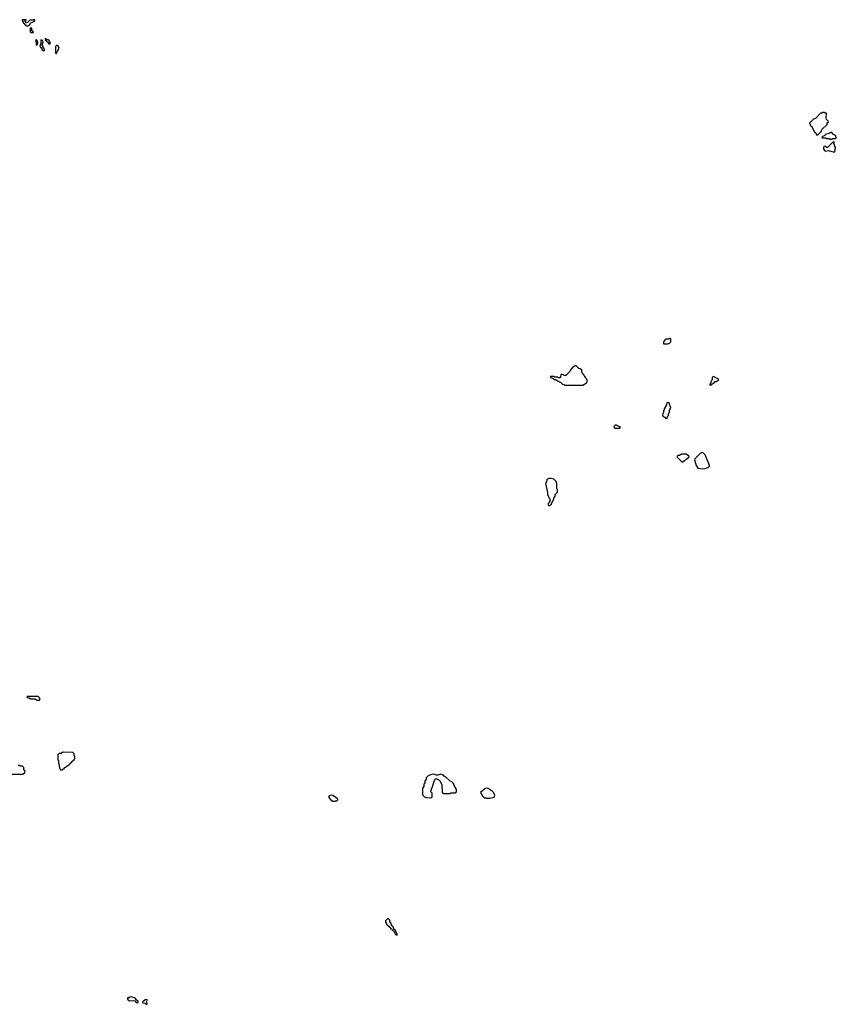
# Model space of a CAD drawing. Extents: x 2895860 to 3052244, y 542080 to 918683.
# Tile 47 of 133: x 2943870 to 2957351, y 691060 to 707310. Entities that reach past the tile are written whole.
import ezdxf

# ---------------------------------------------------------------- set-up
doc = ezdxf.new("R2010")
doc.units = 0

msp = doc.modelspace()

# ---------------------------------------------------------------- linework, layer by layer
at = {"layer": '0CON05XD'}
for points in [[(2943995, 707200), (2944002, 707208), (2944018, 707212), (2944038, 707232), (2944042, 707248), (2944052, 707258), (2944108, 707282), (2944120, 707295), (2944118, 707308), (2944095, 707310), (2944085, 707300), (2944035, 707300), (2943998, 707262), (2943985, 707260), (2943960, 707285), (2943962, 707298), (2943978, 707302), (2943978, 707308), (2943910, 707310), (2943910, 707295), (2943928, 707268), (2943932, 707252), (2943948, 707248), (2943952, 707232), (2943968, 707228), (2943972, 707212), (2943988, 707208), (2943995, 707200)], [(2944095, 707100), (2944098, 707108), (2944070, 707125), (2944068, 707168), (2944042, 707168), (2944042, 707112), (2944055, 707100), (2944095, 707100)], [(2944155, 706890), (2944170, 706915), (2944170, 706945), (2944162, 706952), (2944158, 706968), (2944148, 706978), (2944135, 706980), (2944130, 706955), (2944140, 706945), (2944140, 706895), (2944155, 706890)], [(2944280, 706800), (2944280, 706815), (2944272, 706822), (2944268, 706838), (2944260, 706845), (2944260, 706865), (2944240, 706895), (2944260, 706945), (2944252, 706952), (2944248, 706968), (2944220, 706980), (2944220, 706915), (2944212, 706908), (2944200, 706875), (2944208, 706868), (2944212, 706852), (2944228, 706848), (2944242, 706812), (2944255, 706800), (2944275, 706800), (2944280, 706800)], [(2944375, 706910), (2944380, 706925), (2944362, 706952), (2944358, 706968), (2944345, 706980), (2944325, 706980), (2944292, 706998), (2944292, 706972), (2944308, 706968), (2944312, 706952), (2944328, 706948), (2944332, 706932), (2944348, 706928), (2944352, 706912), (2944375, 706910)], [(2944475, 706750), (2944492, 706788), (2944500, 706795), (2944502, 706808), (2944510, 706815), (2944512, 706828), (2944520, 706835), (2944508, 706868), (2944485, 706890), (2944460, 706865), (2944460, 706755), (2944475, 706750)], [(2957045, 705410), (2957108, 705472), (2957112, 705498), (2957198, 705582), (2957202, 705608), (2957220, 705625), (2957218, 705638), (2957190, 705665), (2957182, 705685), (2957182, 705715), (2957190, 705735), (2957190, 705765), (2957185, 705770), (2957165, 705770), (2957155, 705780), (2957125, 705780), (2957115, 705770), (2957092, 705768), (2957008, 705682), (2956975, 705670), (2956910, 705605), (2956932, 705552), (2956948, 705548), (2956992, 705452), (2957008, 705448), (2957022, 705412), (2957045, 705410)], [(2957285, 705340), (2957295, 705350), (2957340, 705350), (2957350, 705355), (2957351, 705365), (2957336, 705396), (2957304, 705414), (2957275, 705450), (2957262, 705448), (2957235, 705430), (2957185, 705420), (2957168, 705402), (2957155, 705400), (2957148, 705392), (2957110, 705375), (2957115, 705360), (2957175, 705360), (2957185, 705350), (2957235, 705350), (2957245, 705340), (2957285, 705340)], [(2957315, 705122), (2957326, 705134), (2957336, 705195), (2957312, 705265), (2957312, 705278), (2957320, 705285), (2957315, 705290), (2957292, 705288), (2957205, 705200), (2957192, 705202), (2957165, 705220), (2957152, 705218), (2957140, 705205), (2957140, 705175), (2957148, 705168), (2957152, 705152), (2957168, 705148), (2957175, 705140), (2957225, 705150), (2957315, 705122)], [(2954575, 701960), (2954582, 701968), (2954598, 701972), (2954620, 701995), (2954620, 702045), (2954615, 702050), (2954595, 702050), (2954585, 702040), (2954535, 702040), (2954522, 702028), (2954518, 702012), (2954500, 701995), (2954500, 701960), (2954575, 701960)], [(2953165, 701280), (2953212, 701308), (2953228, 701312), (2953232, 701328), (2953240, 701335), (2953240, 701365), (2953222, 701382), (2953218, 701398), (2953192, 701432), (2953190, 701445), (2953160, 701475), (2953158, 701488), (2953150, 701495), (2953148, 701528), (2953125, 701550), (2953102, 701552), (2953055, 701600), (2953035, 701600), (2953028, 701592), (2953012, 701588), (2953008, 701572), (2952992, 701568), (2952988, 701552), (2952972, 701548), (2952958, 701512), (2952885, 701440), (2952855, 701440), (2952848, 701448), (2952815, 701460), (2952802, 701448), (2952800, 701415), (2952785, 701400), (2952765, 701400), (2952755, 701410), (2952705, 701410), (2952695, 701420), (2952635, 701420), (2952630, 701415), (2952642, 701402), (2952678, 701388), (2952692, 701372), (2952715, 701370), (2952762, 701342), (2952778, 701338), (2952782, 701332), (2952798, 701328), (2952832, 701292), (2952855, 701290), (2952865, 701280), (2953165, 701280)], [(2955285, 701280), (2955312, 701308), (2955328, 701312), (2955352, 701338), (2955375, 701340), (2955382, 701348), (2955398, 701352), (2955410, 701365), (2955408, 701378), (2955392, 701382), (2955388, 701388), (2955372, 701392), (2955325, 701420), (2955312, 701418), (2955300, 701405), (2955300, 701365), (2955292, 701358), (2955288, 701342), (2955280, 701335), (2955280, 701315), (2955260, 701285), (2955285, 701280)], [(2954555, 700730), (2954572, 700768), (2954580, 700775), (2954580, 700805), (2954600, 700825), (2954600, 700865), (2954608, 700872), (2954610, 700895), (2954620, 700905), (2954618, 700918), (2954610, 700925), (2954600, 700975), (2954585, 700990), (2954552, 700988), (2954550, 700955), (2954510, 700885), (2954510, 700865), (2954500, 700855), (2954500, 700825), (2954480, 700795), (2954480, 700775), (2954492, 700762), (2954528, 700748), (2954532, 700732), (2954555, 700730)], [(2953775, 700570), (2953788, 700588), (2953772, 700592), (2953725, 700620), (2953702, 700618), (2953680, 700595), (2953682, 700582), (2953695, 700570), (2953775, 700570)], [(2954815, 700010), (2954832, 700028), (2954845, 700030), (2954872, 700058), (2954885, 700060), (2954918, 700092), (2954920, 700105), (2954908, 700118), (2954892, 700122), (2954865, 700140), (2954795, 700140), (2954765, 700120), (2954735, 700120), (2954722, 700108), (2954722, 700092), (2954802, 700012), (2954815, 700010)], [(2955145, 699900), (2955185, 699903), (2955240, 699925), (2955257, 699943), (2955258, 699955), (2955185, 700130), (2955160, 700155), (2955135, 700168), (2955105, 700152), (2955015, 700062), (2955008, 700045), (2955036, 699955), (2955065, 699908), (2955145, 699900)], [(2952615, 699290), (2952650, 699315), (2952652, 699328), (2952690, 699395), (2952690, 699415), (2952710, 699445), (2952710, 699475), (2952750, 699515), (2952750, 699555), (2952740, 699565), (2952740, 699655), (2952730, 699665), (2952730, 699685), (2952687, 699727), (2952645, 699740), (2952605, 699740), (2952595, 699730), (2952582, 699728), (2952570, 699715), (2952570, 699695), (2952550, 699655), (2952582, 699505), (2952583, 699473), (2952610, 699415), (2952620, 699405), (2952620, 699355), (2952610, 699345), (2952608, 699332), (2952590, 699315), (2952592, 699302), (2952602, 699292), (2952615, 699290)], [(2944195, 696080), (2944210, 696095), (2944202, 696102), (2944198, 696118), (2944175, 696140), (2943995, 696140), (2943990, 696135), (2943992, 696122), (2944025, 696120), (2944055, 696100), (2944125, 696100), (2944155, 696080), (2944195, 696080)], [(2944565, 694930), (2944592, 694948), (2944608, 694952), (2944612, 694968), (2944628, 694972), (2944652, 694998), (2944688, 695012), (2944692, 695028), (2944708, 695032), (2944712, 695048), (2944728, 695052), (2944732, 695068), (2944748, 695072), (2944752, 695088), (2944768, 695092), (2944772, 695108), (2944780, 695115), (2944780, 695155), (2944770, 695165), (2944770, 695195), (2944748, 695218), (2944585, 695220), (2944555, 695200), (2944522, 695198), (2944502, 695178), (2944500, 695095), (2944510, 695085), (2944510, 695035), (2944520, 695025), (2944520, 694985), (2944530, 694975), (2944530, 694955), (2944538, 694948), (2944542, 694932), (2944565, 694930)], [(2943715, 694860), (2943925, 694860), (2943932, 694868), (2943948, 694872), (2943960, 694905), (2943940, 694935), (2943938, 694968), (2943915, 694990), (2943885, 694990), (2943875, 695000), (2943845, 695000)], [(2950655, 694470), (2950680, 694485), (2950680, 694545), (2950660, 694565), (2950660, 694585), (2950670, 694595), (2950670, 694625), (2950680, 694635), (2950710, 694745), (2950720, 694755), (2950722, 694768), (2950735, 694780), (2950765, 694780), (2950775, 694770), (2950785, 694770), (2950810, 694745), (2950810, 694735), (2950840, 694685), (2950842, 694552), (2950858, 694548), (2950865, 694540), (2950975, 694540), (2950985, 694550), (2951055, 694550), (2951080, 694565), (2951080, 694605), (2951042, 694672), (2951030, 694705), (2951005, 694730), (2950975, 694740), (2950895, 694820), (2950885, 694820), (2950865, 694840), (2950855, 694840), (2950825, 694860), (2950775, 694840), (2950755, 694840), (2950695, 694857), (2950654, 694846), (2950615, 694830), (2950580, 694795), (2950580, 694775), (2950560, 694745), (2950560, 694715), (2950540, 694695), (2950540, 694655), (2950520, 694625), (2950520, 694515), (2950552, 694482), (2950573, 694473), (2950655, 694470)], [(2951575, 694460), (2951635, 694462), (2951705, 694480), (2951713, 694513), (2951695, 694550), (2951670, 694575), (2951605, 694620), (2951575, 694628), (2951555, 694620), (2951480, 694555), (2951482, 694542), (2951500, 694525), (2951510, 694495), (2951525, 694480), (2951538, 694478), (2951545, 694470), (2951565, 694470), (2951575, 694460)], [(2949075, 694410), (2949085, 694420), (2949105, 694420), (2949120, 694435), (2949120, 694445), (2949110, 694455), (2949040, 694505), (2949015, 694513), (2948981, 694499), (2948970, 694485), (2948972, 694475), (2949015, 694420), (2949028, 694418), (2949035, 694410), (2949075, 694410)], [(2950100, 692200), (2950100, 692225), (2950072, 692272), (2950068, 692288), (2950052, 692292), (2950028, 692348), (2950012, 692352), (2950008, 692368), (2950000, 692375), (2950000, 692395), (2949980, 692425), (2949978, 692448), (2949958, 692468), (2949942, 692468), (2949910, 692435), (2949910, 692415), (2949928, 692388), (2949932, 692372), (2949948, 692368), (2949952, 692352), (2949968, 692348), (2949972, 692332), (2949988, 692328), (2949992, 692312), (2950008, 692308), (2950012, 692292), (2950028, 692288), (2950032, 692272), (2950048, 692268), (2950072, 692212), (2950088, 692208), (2950095, 692200), (2950100, 692200)], [(2945815, 691086), (2945825, 691090), (2945826, 691105), (2945788, 691138), (2945785, 691148), (2945765, 691167), (2945725, 691180), (2945695, 691182), (2945682, 691178), (2945675, 691160), (2945665, 691170), (2945650, 691165), (2945652, 691145), (2945682, 691115), (2945745, 691124), (2945769, 691119), (2945795, 691091), (2945815, 691086)], [(2945965, 691060), (2945975, 691062), (2945977, 691075), (2945968, 691095), (2945975, 691138), (2945940, 691135), (2945899, 691095), (2945905, 691082), (2945941, 691081), (2945965, 691060)]]:
    msp.add_lwpolyline(points, dxfattribs=at)

doc.saveas('drawing.dxf')
